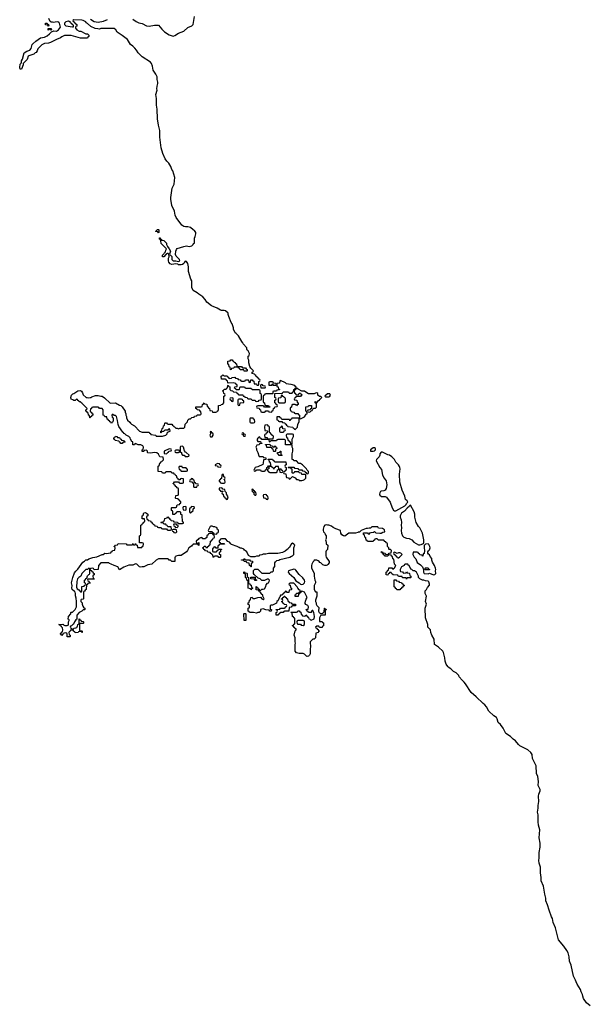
# Model space of a CAD drawing. Header units: inches. Extents: x 2774406 to 2911609, y 892737 to 1000506.
# Tile 73 of 79: x 2891701 to 2900210, y 914928 to 929603. Entities that reach past the tile are written whole.
import ezdxf

# ---------------------------------------------------------------- set-up
doc = ezdxf.new("R2010")
doc.units = ezdxf.units.IN
doc.header["$MEASUREMENT"] = 0
for name, color, linetype in [('C8991', 7, 'Continuous'), ('C8992', 7, 'Continuous'), ('C9901', 7, 'Continuous')]:
    doc.layers.add(name, color=color, linetype=linetype)

msp = doc.modelspace()

# ---------------------------------------------------------------- linework, layer by layer
at = {"layer": 'C8991', "color": 6}
msp.add_lwpolyline([(2900000, 915263), (2899989, 915290), (2899958, 915350), (2899924, 915510), (2899901, 915570), (2899895, 915635), (2899878, 915698), (2899861, 915730), (2899814, 915794), (2899737, 915890), (2899707, 916010), (2899690, 916070), (2899658, 916150), (2899646, 916206), (2899632, 916230), (2899594, 916330), (2899572, 916412), (2899547, 916470), (2899545, 916510), (2899530, 916570), (2899510, 916690), (2899475, 916770), (2899476, 916816), (2899465, 916890), (2899465, 916970), (2899447, 917030), (2899443, 917070), (2899447, 917110), (2899445, 917190), (2899460, 917270), (2899462, 917310), (2899462, 917330), (2899445, 917410), (2899457, 917530), (2899436, 917596), (2899430, 917650), (2899430, 917750), (2899422, 917790), (2899430, 917850), (2899430, 917890), (2899444, 917950), (2899437, 918030), (2899442, 918058), (2899463, 918110), (2899463, 918130), (2899433, 918190), (2899437, 918250), (2899425, 918325), (2899406, 918370), (2899401, 918481), (2899349, 918590), (2899343, 918650), (2899321, 918681), (2899280, 918720), (2899161, 918781), (2899139, 918799), (2899093, 918853), (2899058, 918878), (2899020, 918920), (2898950, 918965), (2898910, 919044), (2898870, 919099), (2898834, 919130), (2898823, 919183), (2898810, 919205), (2898769, 919230), (2898699, 919299), (2898662, 919362), (2898639, 919390), (2898610, 919410), (2898510, 919509), (2898434, 919574), (2898347, 919707), (2898330, 919729), (2898297, 919757), (2898255, 919810), (2898249, 919829), (2898210, 919868), (2898169, 919889), (2898130, 919929), (2898092, 919952), (2898083, 919963), (2898063, 920000)], dxfattribs=at)
at = {"layer": 'C8992', "color": 6}
for points in [[(2898063, 920000), (2898055, 920015), (2898044, 920044), (2898043, 920090), (2898029, 920130), (2898023, 920170), (2898013, 920190), (2897944, 920250), (2897889, 920290), (2897884, 920370), (2897849, 920430), (2897833, 920470), (2897825, 920510), (2897789, 920550), (2897789, 920590), (2897753, 920690), (2897746, 920830), (2897765, 920890), (2897753, 920930), (2897765, 921010), (2897749, 921050), (2897749, 921090), (2897769, 921110), (2897780, 921140), (2897810, 921174), (2897814, 921190), (2897803, 921223), (2897790, 921235), (2897750, 921238), (2897730, 921248), (2897710, 921248), (2897668, 921270), (2897648, 921290), (2897648, 921310), (2897618, 921370), (2897590, 921388), (2897569, 921389), (2897550, 921408), (2897535, 921415), (2897510, 921466), (2897495, 921475), (2897490, 921486), (2897450, 921486), (2897438, 921482), (2897433, 921467), (2897394, 921450), (2897374, 921410), (2897374, 921390), (2897378, 921378), (2897410, 921374), (2897418, 921358), (2897430, 921354), (2897462, 921358), (2897470, 921374), (2897478, 921358), (2897510, 921354), (2897514, 921350), (2897518, 921318), (2897534, 921310), (2897534, 921290), (2897530, 921286), (2897490, 921286), (2897478, 921282), (2897470, 921266), (2897462, 921282), (2897450, 921286), (2897410, 921286), (2897402, 921302), (2897390, 921306), (2897350, 921306), (2897342, 921322), (2897330, 921326), (2897268, 921328), (2897247, 921347), (2897242, 921362), (2897230, 921366), (2897218, 921362), (2897213, 921347), (2897198, 921342), (2897190, 921326), (2897167, 921327), (2897166, 921370), (2897182, 921378), (2897187, 921393), (2897202, 921398), (2897207, 921433), (2897250, 921434), (2897258, 921418), (2897270, 921414), (2897275, 921425), (2897290, 921434), (2897308, 921470), (2897288, 921490), (2897282, 921562), (2897267, 921567), (2897262, 921602), (2897247, 921607), (2897242, 921622), (2897210, 921626), (2897198, 921622), (2897190, 921606), (2897150, 921606), (2897142, 921622), (2897130, 921626), (2897122, 921642), (2897106, 921650), (2897102, 921662), (2897086, 921670), (2897090, 921674), (2897110, 921674), (2897118, 921658), (2897150, 921654), (2897158, 921638), (2897190, 921634), (2897202, 921638), (2897210, 921654), (2897242, 921658), (2897246, 921690), (2897230, 921706), (2897210, 921706), (2897206, 921710), (2897206, 921730), (2897186, 921750), (2897186, 921790), (2897182, 921802), (2897167, 921807), (2897162, 921822), (2897147, 921827), (2897130, 921846), (2897050, 921846), (2897030, 921866), (2897010, 921866), (2896998, 921862), (2896993, 921847), (2896978, 921842), (2896970, 921826), (2896890, 921826), (2896882, 921842), (2896867, 921847), (2896862, 921882), (2896846, 921890), (2896842, 921922), (2896826, 921930), (2896826, 921950), (2896830, 921954), (2896890, 921954), (2896898, 921938), (2896910, 921934), (2896927, 921953), (2896940, 921960), (2896975, 921965), (2896990, 921974), (2897010, 921954), (2897070, 921952), (2897090, 921952), (2897115, 921965), (2897146, 921970), (2897142, 922002), (2897110, 922018), (2897050, 922026), (2897042, 922042), (2897030, 922046), (2896950, 922046), (2896930, 922026), (2896910, 922026), (2896890, 922018), (2896870, 922022), (2896794, 921990), (2896770, 921966), (2896750, 921966), (2896742, 921958), (2896710, 921948), (2896610, 921948), (2896550, 921906), (2896528, 921908), (2896503, 921923), (2896488, 921948), (2896486, 921990), (2896414, 922014), (2896374, 922034), (2896350, 922054), (2896313, 922067), (2896290, 922068), (2896270, 922075), (2896250, 922068), (2896238, 922050), (2896225, 922010), (2896225, 921990), (2896232, 921970), (2896252, 921950), (2896254, 921930), (2896272, 921912), (2896272, 921870), (2896262, 921850), (2896264, 921836), (2896272, 921810), (2896272, 921790), (2896294, 921770), (2896292, 921708), (2896272, 921688), (2896265, 921670), (2896266, 921610), (2896272, 921590), (2896314, 921530), (2896314, 921510), (2896297, 921483), (2896285, 921475), (2896270, 921468), (2896252, 921468), (2896220, 921480), (2896190, 921508), (2896175, 921515), (2896166, 921530), (2896150, 921538), (2896130, 921546), (2896090, 921546), (2896086, 921534), (2896070, 921518), (2896058, 921490), (2896051, 921470), (2896052, 921432), (2896094, 921350), (2896092, 921310), (2896101, 921250), (2896112, 921230), (2896114, 921210), (2896092, 921170), (2896092, 921112), (2896110, 921074), (2896130, 921074), (2896134, 921070), (2896134, 921010), (2896113, 920953), (2896112, 920930), (2896122, 920910), (2896122, 920890), (2896130, 920874), (2896144, 920864), (2896160, 920840), (2896158, 920790), (2896165, 920770), (2896170, 920762), (2896190, 920752), (2896222, 920758), (2896226, 920770), (2896242, 920778), (2896247, 920833), (2896253, 920833), (2896258, 920818), (2896274, 920810), (2896258, 920802), (2896254, 920790), (2896254, 920730), (2896250, 920726), (2896190, 920726), (2896171, 920690), (2896174, 920634), (2896210, 920634), (2896218, 920618), (2896230, 920614), (2896232, 920568), (2896218, 920562), (2896210, 920546), (2896170, 920546), (2896162, 920562), (2896150, 920566), (2896130, 920566), (2896114, 920550), (2896118, 920538), (2896133, 920533), (2896138, 920518), (2896153, 920513), (2896158, 920498), (2896174, 920490), (2896158, 920482), (2896152, 920468), (2896118, 920462), (2896112, 920390), (2896091, 920369), (2896070, 920368), (2896032, 920330), (2896036, 920250), (2896031, 920230), (2896031, 920150), (2896025, 920130), (2896010, 920115), (2895990, 920114), (2895979, 920119), (2895950, 920148), (2895930, 920155), (2895870, 920157), (2895830, 920169), (2895808, 920190), (2895809, 920290), (2895814, 920310), (2895808, 920330), (2895808, 920390), (2895795, 920430), (2895808, 920492), (2895826, 920510), (2895822, 920522), (2895810, 920526), (2895802, 920542), (2895790, 920546), (2895782, 920562), (2895766, 920570), (2895782, 920578), (2895790, 920594), (2895802, 920598), (2895806, 920610), (2895806, 920670), (2895802, 920682), (2895787, 920687), (2895782, 920702), (2895767, 920707), (2895762, 920762), (2895746, 920770), (2895750, 920774), (2895830, 920774), (2895842, 920778), (2895847, 920793), (2895870, 920794), (2895878, 920778), (2895893, 920773), (2895898, 920738), (2895913, 920733), (2895918, 920718), (2895950, 920714), (2895962, 920718), (2895970, 920734), (2895978, 920718), (2895990, 920714), (2895998, 920698), (2896010, 920694), (2896014, 920674), (2896034, 920670), (2896038, 920658), (2896050, 920654), (2896090, 920674), (2896097, 920710), (2896087, 920767), (2896078, 920790), (2896070, 920798), (2896062, 920798), (2896054, 920790), (2896052, 920768), (2896010, 920766), (2896002, 920782), (2895986, 920790), (2895982, 920802), (2895966, 920810), (2895970, 920814), (2896002, 920818), (2896008, 920850), (2895998, 920870), (2895968, 920888), (2895960, 920900), (2895958, 920910), (2895963, 920937), (2895973, 920967), (2895988, 920990), (2895946, 921070), (2895910, 921086), (2895898, 921082), (2895893, 921067), (2895878, 921062), (2895873, 921047), (2895858, 921042), (2895853, 921007), (2895807, 921007), (2895807, 921033), (2895822, 921038), (2895830, 921054), (2895862, 921058), (2895867, 921073), (2895882, 921078), (2895886, 921090), (2895882, 921102), (2895867, 921107), (2895848, 921128), (2895838, 921150), (2895790, 921206), (2895730, 921206), (2895714, 921190), (2895718, 921178), (2895733, 921173), (2895738, 921138), (2895754, 921130), (2895754, 921110), (2895750, 921106), (2895718, 921102), (2895713, 921067), (2895690, 921066), (2895682, 921082), (2895670, 921086), (2895658, 921082), (2895653, 921067), (2895638, 921062), (2895633, 921047), (2895618, 921042), (2895613, 921027), (2895590, 921026), (2895582, 920998), (2895570, 920986), (2895553, 920947), (2895534, 920930), (2895531, 920909), (2895470, 920878), (2895450, 920878), (2895434, 920870), (2895434, 920830), (2895438, 920818), (2895454, 920810), (2895453, 920787), (2895430, 920786), (2895422, 920802), (2895373, 920807), (2895330, 920822), (2895294, 920810), (2895292, 920788), (2895273, 920767), (2895250, 920768), (2895230, 920758), (2895190, 920768), (2895130, 920766), (2895122, 920782), (2895106, 920790), (2895108, 920832), (2895122, 920838), (2895126, 920850), (2895126, 920870), (2895122, 920882), (2895107, 920887), (2895106, 920910), (2895122, 920918), (2895127, 920953), (2895142, 920958), (2895147, 920993), (2895170, 920994), (2895178, 920978), (2895210, 920974), (2895250, 920992), (2895290, 920994), (2895314, 920970), (2895330, 920962), (2895338, 920962), (2895346, 920970), (2895326, 921010), (2895326, 921030), (2895315, 921035), (2895286, 921070), (2895282, 921082), (2895267, 921087), (2895262, 921102), (2895226, 921106), (2895227, 921153), (2895233, 921153), (2895238, 921138), (2895253, 921133), (2895258, 921118), (2895273, 921113), (2895278, 921098), (2895290, 921094), (2895310, 921114), (2895330, 921114), (2895350, 921122), (2895370, 921154), (2895378, 921182), (2895395, 921205), (2895410, 921212), (2895422, 921230), (2895428, 921250), (2895410, 921262), (2895390, 921262), (2895350, 921246), (2895310, 921246), (2895286, 921270), (2895258, 921278), (2895196, 921336), (2895186, 921350), (2895187, 921393), (2895210, 921414), (2895250, 921414), (2895310, 921354), (2895430, 921354), (2895450, 921374), (2895470, 921374), (2895486, 921390), (2895486, 921430), (2895507, 921453), (2895508, 921510), (2895515, 921525), (2895538, 921542), (2895566, 921550), (2895580, 921560), (2895730, 921591), (2895753, 921607), (2895770, 921612), (2895788, 921630), (2895788, 921730), (2895802, 921770), (2895790, 921788), (2895770, 921802), (2895752, 921790), (2895738, 921770), (2895725, 921735), (2895710, 921726), (2895705, 921715), (2895690, 921708), (2895660, 921680), (2895619, 921661), (2895550, 921649), (2895412, 921648), (2895370, 921638), (2895330, 921638), (2895310, 921626), (2895278, 921622), (2895270, 921606), (2895230, 921606), (2895210, 921598), (2895150, 921598), (2895115, 921615), (2895088, 921670), (2895070, 921688), (2895055, 921695), (2895046, 921710), (2895010, 921728), (2894990, 921728), (2894974, 921734), (2894946, 921750), (2894860, 921780), (2894849, 921789), (2894830, 921818), (2894807, 921827), (2894770, 921866), (2894710, 921866), (2894698, 921862), (2894693, 921847), (2894678, 921842), (2894674, 921830), (2894678, 921818), (2894693, 921813), (2894698, 921798), (2894710, 921794), (2894750, 921794), (2894753, 921787), (2894690, 921786), (2894678, 921782), (2894673, 921767), (2894658, 921762), (2894654, 921726), (2894630, 921726), (2894622, 921742), (2894610, 921746), (2894598, 921742), (2894593, 921727), (2894578, 921722), (2894574, 921710), (2894578, 921678), (2894590, 921674), (2894630, 921674), (2894642, 921678), (2894647, 921693), (2894662, 921698), (2894666, 921714), (2894713, 921713), (2894713, 921707), (2894698, 921702), (2894694, 921670), (2894678, 921662), (2894674, 921650), (2894678, 921638), (2894694, 921630), (2894694, 921590), (2894690, 921586), (2894670, 921586), (2894662, 921602), (2894650, 921606), (2894610, 921606), (2894598, 921602), (2894590, 921586), (2894586, 921590), (2894582, 921622), (2894566, 921630), (2894562, 921642), (2894550, 921646), (2894542, 921662), (2894508, 921668), (2894502, 921682), (2894470, 921686), (2894462, 921702), (2894447, 921707), (2894442, 921722), (2894426, 921730), (2894442, 921738), (2894450, 921754), (2894470, 921754), (2894478, 921738), (2894490, 921734), (2894502, 921738), (2894507, 921753), (2894522, 921758), (2894527, 921773), (2894542, 921778), (2894547, 921833), (2894562, 921838), (2894567, 921853), (2894582, 921858), (2894587, 921873), (2894602, 921878), (2894606, 921890), (2894602, 921922), (2894587, 921927), (2894582, 921942), (2894570, 921946), (2894530, 921946), (2894518, 921942), (2894513, 921927), (2894494, 921910), (2894493, 921887), (2894478, 921882), (2894470, 921866), (2894430, 921866), (2894422, 921882), (2894410, 921886), (2894374, 921870), (2894365, 921855), (2894334, 921830), (2894338, 921798), (2894350, 921794), (2894362, 921798), (2894367, 921813), (2894373, 921813), (2894373, 921767), (2894367, 921767), (2894362, 921782), (2894350, 921786), (2894290, 921786), (2894285, 921775), (2894274, 921770), (2894264, 921756), (2894225, 921730), (2894206, 921694), (2894187, 921673), (2894110, 921618), (2894070, 921615), (2894030, 921606), (2894025, 921595), (2894014, 921590), (2894014, 921530), (2894010, 921526), (2893968, 921528), (2893950, 921546), (2893930, 921546), (2893922, 921562), (2893910, 921566), (2893773, 921567), (2893734, 921550), (2893674, 921490), (2893610, 921479), (2893551, 921449), (2893530, 921449), (2893510, 921442), (2893490, 921449), (2893450, 921489), (2893430, 921492), (2893390, 921473), (2893330, 921472), (2893256, 921444), (2893190, 921406), (2893166, 921450), (2893108, 921468), (2893066, 921490), (2893038, 921498), (2893030, 921506), (2892910, 921508), (2892874, 921470), (2892873, 921407), (2892810, 921406), (2892802, 921422), (2892790, 921426), (2892758, 921422), (2892754, 921410), (2892758, 921398), (2892773, 921393), (2892778, 921378), (2892793, 921373), (2892798, 921358), (2892814, 921350), (2892814, 921330), (2892798, 921322), (2892794, 921310), (2892798, 921278), (2892814, 921270), (2892810, 921266), (2892730, 921266), (2892718, 921262), (2892714, 921250), (2892718, 921238), (2892733, 921233), (2892738, 921218), (2892754, 921210), (2892750, 921206), (2892718, 921202), (2892710, 921186), (2892698, 921182), (2892692, 921110), (2892678, 921102), (2892670, 921086), (2892658, 921082), (2892654, 921070), (2892654, 920970), (2892650, 920966), (2892618, 920962), (2892614, 920950), (2892614, 920930), (2892634, 920910), (2892634, 920890), (2892644, 920864), (2892658, 920838), (2892672, 920832), (2892674, 920810), (2892670, 920806), (2892650, 920806), (2892630, 920786), (2892590, 920768), (2892554, 920730), (2892554, 920670), (2892540, 920660), (2892518, 920630), (2892505, 920595), (2892494, 920590), (2892473, 920567), (2892458, 920562), (2892454, 920550), (2892458, 920538), (2892473, 920533), (2892478, 920518), (2892490, 920514), (2892502, 920518), (2892510, 920534), (2892542, 920538), (2892546, 920550), (2892562, 920558), (2892566, 920590), (2892582, 920598), (2892586, 920610), (2892586, 920670), (2892590, 920674), (2892598, 920658), (2892613, 920653), (2892618, 920638), (2892650, 920634), (2892654, 920630), (2892654, 920610), (2892650, 920606), (2892610, 920606), (2892598, 920602), (2892594, 920590), (2892594, 920510), (2892598, 920498), (2892630, 920494), (2892634, 920490), (2892634, 920470), (2892626, 920470), (2892622, 920482), (2892590, 920486), (2892578, 920482), (2892572, 920468), (2892530, 920466), (2892522, 920482), (2892506, 920490), (2892502, 920502), (2892490, 920506), (2892458, 920502), (2892450, 920486), (2892438, 920482), (2892434, 920470), (2892438, 920438), (2892454, 920430), (2892454, 920410), (2892450, 920406), (2892410, 920406), (2892407, 920447), (2892402, 920462), (2892390, 920466), (2892358, 920462), (2892354, 920450), (2892338, 920442), (2892330, 920426), (2892322, 920442), (2892310, 920446), (2892310, 920454), (2892322, 920458), (2892330, 920474), (2892342, 920478), (2892346, 920510), (2892338, 920538), (2892326, 920554), (2892326, 920566), (2892306, 920570), (2892302, 920582), (2892286, 920590), (2892347, 920593), (2892354, 920590), (2892358, 920578), (2892373, 920573), (2892407, 920573), (2892422, 920578), (2892428, 920592), (2892429, 920631), (2892438, 920650), (2892438, 920658), (2892426, 920670), (2892428, 920710), (2892466, 920750), (2892466, 920770), (2892470, 920774), (2892490, 920774), (2892528, 920810), (2892548, 920850), (2892549, 920930), (2892543, 920983), (2892535, 921015), (2892534, 921050), (2892529, 921069), (2892520, 921080), (2892482, 921110), (2892477, 921130), (2892485, 921170), (2892473, 921210), (2892493, 921290), (2892521, 921359), (2892537, 921383), (2892570, 921411), (2892643, 921517), (2892670, 921532), (2892690, 921552), (2892710, 921552), (2892734, 921566), (2892790, 921585), (2892850, 921596), (2892930, 921631), (2892948, 921632), (2892970, 921654), (2892990, 921645), (2893062, 921658), (2893067, 921673), (2893082, 921678), (2893087, 921693), (2893122, 921698), (2893126, 921730), (2893122, 921742), (2893108, 921750), (2893110, 921754), (2893122, 921758), (2893130, 921772), (2893162, 921778), (2893170, 921794), (2893290, 921792), (2893298, 921778), (2893310, 921774), (2893370, 921774), (2893382, 921778), (2893390, 921794), (2893398, 921778), (2893410, 921774), (2893422, 921778), (2893430, 921794), (2893438, 921778), (2893453, 921773), (2893458, 921738), (2893470, 921734), (2893510, 921734), (2893522, 921738), (2893527, 921753), (2893542, 921758), (2893546, 921790), (2893542, 921802), (2893530, 921806), (2893490, 921806), (2893486, 921810), (2893488, 921910), (2893502, 921918), (2893506, 921930), (2893506, 922070), (2893522, 922078), (2893526, 922090), (2893542, 922098), (2893547, 922113), (2893562, 922118), (2893566, 922130), (2893562, 922162), (2893530, 922166), (2893526, 922170), (2893528, 922210), (2893542, 922218), (2893550, 922251), (2893570, 922258), (2893594, 922250), (2893610, 922234), (2893612, 922210), (2893598, 922202), (2893594, 922190), (2893598, 922158), (2893610, 922154), (2893618, 922138), (2893650, 922134), (2893658, 922118), (2893670, 922114), (2893678, 922098), (2893694, 922090), (2893698, 922078), (2893713, 922073), (2893718, 922058), (2893750, 922054), (2893758, 922038), (2893770, 922034), (2893810, 922034), (2893818, 922018), (2893830, 922014), (2893890, 922014), (2893898, 921998), (2893910, 921994), (2893950, 921994), (2893962, 921998), (2893966, 922010), (2893962, 922042), (2893950, 922046), (2893910, 922046), (2893902, 922062), (2893887, 922067), (2893882, 922082), (2893850, 922086), (2893842, 922102), (2893810, 922106), (2893806, 922110), (2893810, 922114), (2893842, 922118), (2893846, 922130), (2893862, 922138), (2893868, 922170), (2893902, 922178), (2893910, 922194), (2893918, 922178), (2893930, 922174), (2893938, 922158), (2893954, 922150), (2893958, 922138), (2893990, 922132), (2893998, 922118), (2894052, 922112), (2894058, 922098), (2894070, 922094), (2894130, 922094), (2894142, 922098), (2894146, 922110), (2894128, 922128), (2894126, 922210), (2894122, 922222), (2894106, 922230), (2894102, 922262), (2894090, 922266), (2894050, 922266), (2894038, 922262), (2894033, 922247), (2894018, 922242), (2894013, 922227), (2893990, 922226), (2893986, 922230), (2893986, 922270), (2893982, 922282), (2893966, 922290), (2893966, 922330), (2893970, 922334), (2894030, 922334), (2894042, 922338), (2894047, 922373), (2894082, 922378), (2894087, 922393), (2894102, 922398), (2894106, 922410), (2894102, 922422), (2894087, 922427), (2894082, 922442), (2894067, 922447), (2894062, 922462), (2894030, 922466), (2894026, 922470), (2894028, 922510), (2894062, 922518), (2894067, 922533), (2894067, 922607), (2894062, 922622), (2894050, 922626), (2894042, 922642), (2894030, 922646), (2894022, 922662), (2894006, 922670), (2894002, 922682), (2893986, 922690), (2894002, 922698), (2894010, 922714), (2894070, 922714), (2894078, 922698), (2894090, 922694), (2894130, 922694), (2894142, 922698), (2894146, 922710), (2894146, 922750), (2894142, 922762), (2894110, 922766), (2894098, 922762), (2894090, 922746), (2894067, 922747), (2894062, 922762), (2894048, 922768), (2894042, 922802), (2894030, 922806), (2894022, 922822), (2894006, 922830), (2894002, 922842), (2893970, 922846), (2893962, 922862), (2893950, 922866), (2893890, 922866), (2893878, 922862), (2893870, 922846), (2893830, 922846), (2893822, 922862), (2893767, 922867), (2893766, 922950), (2893782, 922958), (2893790, 922994), (2893802, 922998), (2893807, 923013), (2893822, 923018), (2893826, 923030), (2893842, 923038), (2893846, 923050), (2893842, 923082), (2893790, 923088), (2893769, 923129), (2893746, 923146), (2893710, 923153), (2893650, 923142), (2893610, 923146), (2893606, 923150), (2893606, 923170), (2893590, 923186), (2893558, 923182), (2893553, 923167), (2893530, 923166), (2893526, 923170), (2893526, 923190), (2893542, 923198), (2893546, 923230), (2893538, 923250), (2893510, 923268), (2893470, 923268), (2893430, 923286), (2893418, 923282), (2893413, 923267), (2893390, 923266), (2893386, 923270), (2893386, 923310), (2893375, 923315), (2893353, 923353), (2893349, 923370), (2893330, 923389), (2893289, 923409), (2893269, 923429), (2893255, 923435), (2893248, 923450), (2893237, 923457), (2893178, 923538), (2893168, 923568), (2893162, 923630), (2893148, 923668), (2893147, 923687), (2893130, 923706), (2893110, 923706), (2893090, 923718), (2893082, 923718), (2893074, 923710), (2893078, 923678), (2893094, 923670), (2893094, 923630), (2893092, 923608), (2893078, 923602), (2893070, 923586), (2893062, 923602), (2893047, 923607), (2893042, 923622), (2893027, 923627), (2893022, 923642), (2893006, 923650), (2893002, 923682), (2892970, 923686), (2892962, 923702), (2892947, 923707), (2892946, 923790), (2892930, 923806), (2892890, 923806), (2892882, 923822), (2892870, 923826), (2892790, 923826), (2892778, 923822), (2892773, 923807), (2892758, 923802), (2892754, 923770), (2892758, 923758), (2892773, 923753), (2892778, 923738), (2892794, 923730), (2892794, 923710), (2892778, 923702), (2892773, 923687), (2892758, 923682), (2892754, 923670), (2892748, 923668), (2892742, 923702), (2892728, 923708), (2892722, 923742), (2892710, 923746), (2892702, 923762), (2892686, 923770), (2892686, 923790), (2892702, 923798), (2892706, 923810), (2892630, 923888), (2892615, 923895), (2892610, 923906), (2892588, 923908), (2892582, 923922), (2892567, 923927), (2892562, 923942), (2892550, 923946), (2892530, 923926), (2892510, 923926), (2892496, 923936), (2892470, 923946), (2892462, 923970), (2892474, 924006), (2892494, 924026), (2892510, 924032), (2892570, 924072), (2892610, 924074), (2892624, 924064), (2892640, 924040), (2892650, 924014), (2892693, 923973), (2892707, 923973), (2892730, 923965), (2892753, 923973), (2892767, 923973), (2892778, 923982), (2892830, 924002), (2892870, 924001), (2892910, 923991), (2892930, 923991), (2892967, 923967), (2893050, 923887), (2893130, 923892), (2893190, 923858), (2893211, 923851), (2893231, 923831), (2893272, 923770), (2893273, 923753), (2893282, 923730), (2893282, 923710), (2893292, 923690), (2893292, 923670), (2893310, 923634), (2893345, 923605), (2893352, 923590), (2893370, 923572), (2893411, 923551), (2893490, 923472), (2893530, 923454), (2893630, 923454), (2893638, 923438), (2893653, 923433), (2893658, 923418), (2893732, 923412), (2893738, 923398), (2893750, 923394), (2893830, 923394), (2893878, 923410), (2893898, 923430), (2893907, 923453), (2893946, 923470), (2893942, 923502), (2893930, 923506), (2893918, 923502), (2893910, 923486), (2893870, 923486), (2893858, 923482), (2893850, 923466), (2893818, 923462), (2893813, 923447), (2893807, 923447), (2893806, 923470), (2893822, 923478), (2893826, 923510), (2893842, 923518), (2893848, 923550), (2893862, 923558), (2893866, 923590), (2893870, 923594), (2893890, 923594), (2893898, 923578), (2893913, 923573), (2893970, 923574), (2893978, 923558), (2893994, 923550), (2893998, 923538), (2894010, 923534), (2894030, 923514), (2894050, 923514), (2894070, 923505), (2894090, 923514), (2894150, 923514), (2894166, 923530), (2894167, 923573), (2894206, 923610), (2894207, 923633), (2894230, 923654), (2894250, 923654), (2894270, 923672), (2894302, 923678), (2894310, 923694), (2894342, 923698), (2894350, 923714), (2894390, 923714), (2894402, 923718), (2894406, 923730), (2894402, 923762), (2894390, 923766), (2894382, 923782), (2894346, 923790), (2894342, 923802), (2894326, 923810), (2894326, 923830), (2894330, 923834), (2894407, 923833), (2894422, 923838), (2894426, 923870), (2894442, 923878), (2894450, 923894), (2894458, 923878), (2894491, 923871), (2894498, 923838), (2894510, 923834), (2894518, 923818), (2894534, 923810), (2894538, 923778), (2894570, 923772), (2894574, 923754), (2894627, 923753), (2894642, 923758), (2894646, 923770), (2894662, 923778), (2894667, 923793), (2894667, 923853), (2894702, 923858), (2894706, 923870), (2894730, 923874), (2894746, 923890), (2894746, 923990), (2894762, 923998), (2894766, 924010), (2894762, 924022), (2894746, 924030), (2894742, 924062), (2894726, 924070), (2894742, 924078), (2894750, 924094), (2894782, 924098), (2894790, 924114), (2894802, 924118), (2894806, 924150), (2894810, 924154), (2894818, 924138), (2894833, 924133), (2894834, 924090), (2894850, 924074), (2894873, 924073), (2894890, 924054), (2894933, 924053), (2894938, 924038), (2894953, 924033), (2894958, 924018), (2894970, 924014), (2895030, 924014), (2895034, 923994), (2895054, 923990), (2895058, 923978), (2895092, 923972), (2895098, 923958), (2895110, 923954), (2895150, 923954), (2895170, 923934), (2895212, 923932), (2895218, 923918), (2895230, 923914), (2895262, 923918), (2895270, 923934), (2895302, 923938), (2895306, 923950), (2895306, 924010), (2895302, 924022), (2895286, 924030), (2895286, 924070), (2895282, 924082), (2895270, 924086), (2895173, 924087), (2895150, 924106), (2895070, 924106), (2895062, 924122), (2895050, 924126), (2894990, 924126), (2894978, 924122), (2894974, 924090), (2894970, 924086), (2894930, 924086), (2894922, 924102), (2894906, 924110), (2894907, 924133), (2894942, 924138), (2894946, 924150), (2894942, 924162), (2894927, 924167), (2894922, 924182), (2894890, 924188), (2894810, 924186), (2894806, 924190), (2894802, 924222), (2894787, 924227), (2894782, 924242), (2894770, 924246), (2894710, 924246), (2894708, 924290), (2894722, 924298), (2894730, 924312), (2894738, 924298), (2894750, 924294), (2894793, 924293), (2894798, 924278), (2894810, 924274), (2894818, 924258), (2894830, 924254), (2894862, 924258), (2894870, 924272), (2894910, 924274), (2894918, 924258), (2894950, 924254), (2894958, 924238), (2894990, 924234), (2894998, 924218), (2895010, 924214), (2895050, 924214), (2895062, 924218), (2895070, 924234), (2895110, 924234), (2895114, 924230), (2895118, 924198), (2895130, 924194), (2895142, 924198), (2895147, 924233), (2895170, 924234), (2895178, 924218), (2895193, 924213), (2895198, 924178), (2895230, 924174), (2895238, 924158), (2895250, 924154), (2895262, 924158), (2895266, 924170), (2895266, 924210), (2895282, 924218), (2895286, 924230), (2895282, 924242), (2895267, 924247), (2895262, 924262), (2895247, 924267), (2895242, 924282), (2895227, 924287), (2895222, 924302), (2895206, 924310), (2895202, 924322), (2895166, 924330), (2895166, 924350), (2895182, 924358), (2895186, 924370), (2895149, 924409), (2895134, 924434), (2895118, 924490), (2895118, 924530), (2895106, 924550), (2895106, 924590), (2895122, 924598), (2895128, 924630), (2895110, 924666), (2895095, 924675), (2895088, 924688), (2895088, 924710), (2895034, 924774), (2895028, 924790), (2895017, 924797), (2894964, 924890), (2894930, 924928), (2894915, 924935), (2894888, 924988), (2894888, 925010), (2894869, 925070), (2894854, 925090), (2894818, 925178), (2894809, 925209), (2894808, 925230), (2894770, 925262), (2894749, 925269), (2894710, 925269), (2894694, 925274), (2894645, 925305), (2894586, 925326), (2894560, 925340), (2894492, 925392), (2894469, 925430), (2894430, 925474), (2894372, 925512), (2894350, 925533), (2894289, 925569), (2894269, 925610), (2894269, 925710), (2894253, 925733), (2894219, 925850), (2894219, 925919), (2894209, 925970), (2894190, 925999), (2894170, 926002), (2894158, 925990), (2894151, 925969), (2894130, 925954), (2894110, 925949), (2894070, 925949), (2894059, 925959), (2894030, 925964), (2893970, 925954), (2893943, 925963), (2893924, 925990), (2893919, 926010), (2893922, 926050), (2893929, 926070), (2893926, 926110), (2893916, 926116), (2893904, 926116), (2893878, 926102), (2893850, 926068), (2893829, 926070), (2893830, 926092), (2893876, 926144), (2893878, 926170), (2893888, 926190), (2893810, 926266), (2893807, 926307), (2893802, 926322), (2893786, 926330), (2893787, 926353), (2893794, 926350), (2893798, 926338), (2893814, 926330), (2893818, 926318), (2893850, 926314), (2893892, 926272), (2893892, 926250), (2893904, 926224), (2893932, 926190), (2893950, 926154), (2893934, 926110), (2893938, 926098), (2893950, 926094), (2893970, 926074), (2893971, 926030), (2893990, 926011), (2894031, 926011), (2894070, 925998), (2894088, 926010), (2894082, 926030), (2894036, 926076), (2894025, 926105), (2894029, 926151), (2894040, 926180), (2894050, 926192), (2894150, 926223), (2894190, 926231), (2894230, 926221), (2894270, 926232), (2894288, 926250), (2894295, 926265), (2894306, 926270), (2894307, 926347), (2894319, 926370), (2894329, 926410), (2894329, 926430), (2894310, 926459), (2894289, 926469), (2894250, 926504), (2894210, 926513), (2894174, 926514), (2894150, 926519), (2894121, 926541), (2894036, 926656), (2894021, 926690), (2894009, 926750), (2893969, 926831), (2893953, 926930), (2893954, 926954), (2893977, 927090), (2894006, 927150), (2894013, 927250), (2893983, 927350), (2893969, 927370), (2893957, 927417), (2893926, 927466), (2893896, 927496), (2893873, 927530), (2893836, 927610), (2893812, 927692), (2893789, 927851), (2893793, 927950), (2893770, 928030), (2893757, 928123), (2893753, 928267), (2893742, 928330), (2893739, 928430), (2893729, 928490), (2893749, 928550), (2893746, 928570), (2893749, 928610), (2893763, 928650), (2893763, 928670), (2893749, 928710), (2893749, 928750), (2893733, 928790), (2893693, 928850), (2893683, 928910), (2893666, 928950), (2893650, 928969), (2893530, 929050), (2893470, 929110), (2893445, 929150), (2893420, 929180), (2893390, 929209), (2893352, 929232), (2893307, 929307), (2893230, 929369), (2893155, 929415), (2893135, 929450), (2893110, 929469), (2892910, 929469), (2892890, 929462), (2892868, 929468), (2892829, 929469), (2892760, 929500), (2892710, 929548), (2892695, 929555), (2892686, 929570), (2892646, 929590), (2892630, 929595), (2892510, 929598), (2892494, 929590), (2892498, 929578), (2892513, 929573), (2892518, 929558), (2892533, 929553), (2892538, 929538), (2892554, 929530), (2892553, 929507), (2892538, 929502), (2892534, 929490), (2892534, 929470), (2892545, 929465), (2892554, 929450), (2892590, 929432), (2892612, 929432), (2892690, 929392), (2892713, 929393), (2892733, 929373), (2892734, 929350), (2892718, 929342), (2892710, 929326), (2892609, 929329), (2892470, 929369), (2892370, 929369), (2892330, 929349), (2892310, 929333), (2892250, 929309), (2892159, 929261), (2892130, 929254), (2892070, 929249), (2892032, 929230), (2891972, 929170), (2891962, 929138), (2891945, 929115), (2891930, 929108), (2891910, 929089), (2891836, 929064), (2891830, 929058), (2891812, 929008), (2891752, 928950), (2891751, 928930), (2891730, 928866), (2891710, 928866), (2891701, 928890), (2891710, 928942), (2891723, 928957), (2891729, 928970), (2891729, 928991), (2891745, 929015), (2891769, 929111), (2891806, 929134), (2891839, 929141), (2891855, 929150), (2891870, 929172), (2891889, 929231), (2891899, 929241), (2891940, 929280), (2892010, 929331), (2892070, 929343), (2892110, 929361), (2892148, 929390), (2892178, 929422), (2892210, 929434), (2892250, 929432), (2892278, 929450), (2892309, 929490), (2892294, 929550), (2892283, 929563), (2892270, 929569), (2892230, 929568), (2892210, 929562), (2892190, 929568), (2892170, 929566), (2892158, 929578), (2892138, 929618)], [(2892758, 929610), (2892810, 929575), (2892870, 929567), (2892950, 929579), (2893010, 929603)], [(2893390, 929611), (2893437, 929577), (2893478, 929558), (2893530, 929548), (2893590, 929511), (2893630, 929504), (2893710, 929522), (2893770, 929521), (2893820, 929460), (2893862, 929422), (2893930, 929375), (2893990, 929358), (2894015, 929365), (2894070, 929403), (2894150, 929431), (2894210, 929487), (2894270, 929510), (2894290, 929530), (2894310, 929650)]]:
    msp.add_lwpolyline(points, dxfattribs=at)
for points in [[(2892130, 929506), (2892122, 929522), (2892087, 929527), (2892088, 929552), (2892112, 929552), (2892118, 929538), (2892133, 929533), (2892134, 929510)], [(2892170, 929446), (2892162, 929462), (2892150, 929466), (2892138, 929462), (2892134, 929450), (2892127, 929447), (2892127, 929473), (2892173, 929473), (2892174, 929450)], [(2892430, 929579), (2892410, 929577), (2892390, 929569), (2892371, 929550), (2892371, 929530), (2892390, 929511), (2892490, 929494), (2892502, 929498), (2892506, 929510), (2892502, 929522), (2892486, 929530), (2892482, 929542), (2892470, 929546), (2892466, 929566), (2892454, 929566)], [(2893770, 926426), (2893762, 926442), (2893730, 926446), (2893726, 926450), (2893742, 926458), (2893750, 926474), (2893770, 926474), (2893774, 926470), (2893774, 926430)], [(2894950, 924434), (2895010, 924434), (2895018, 924418), (2895030, 924414), (2895070, 924414), (2895078, 924398), (2895094, 924390), (2895094, 924370), (2895090, 924366), (2895050, 924366), (2895042, 924382), (2895030, 924386), (2894990, 924386), (2894982, 924402), (2894966, 924410), (2894962, 924422), (2894950, 924426), (2894910, 924426), (2894898, 924422), (2894893, 924407), (2894858, 924402), (2894853, 924387), (2894846, 924386), (2894842, 924422), (2894827, 924427), (2894822, 924462), (2894806, 924470), (2894807, 924513), (2894842, 924518), (2894850, 924534), (2894870, 924534), (2894878, 924518), (2894894, 924510), (2894898, 924498), (2894913, 924493), (2894918, 924478), (2894933, 924473), (2894938, 924438)], [(2895590, 924226), (2895578, 924222), (2895573, 924187), (2895538, 924182), (2895534, 924170), (2895538, 924138), (2895553, 924133), (2895558, 924098), (2895573, 924093), (2895573, 924087), (2895538, 924082), (2895530, 924066), (2895490, 924066), (2895478, 924062), (2895474, 924030), (2895470, 924026), (2895370, 924026), (2895358, 924022), (2895350, 924006), (2895338, 924002), (2895334, 923990), (2895334, 923910), (2895338, 923898), (2895352, 923892), (2895358, 923858), (2895370, 923854), (2895410, 923854), (2895418, 923838), (2895433, 923833), (2895433, 923827), (2895350, 923826), (2895342, 923842), (2895330, 923846), (2895250, 923846), (2895238, 923842), (2895234, 923830), (2895238, 923818), (2895273, 923813), (2895278, 923798), (2895294, 923790), (2895298, 923758), (2895310, 923754), (2895350, 923754), (2895362, 923758), (2895370, 923774), (2895410, 923774), (2895418, 923758), (2895450, 923754), (2895462, 923758), (2895467, 923773), (2895482, 923778), (2895486, 923810), (2895502, 923818), (2895507, 923833), (2895542, 923838), (2895546, 923850), (2895542, 923862), (2895527, 923867), (2895522, 923882), (2895506, 923890), (2895506, 923930), (2895522, 923938), (2895526, 923950), (2895522, 923962), (2895506, 923970), (2895507, 924033), (2895610, 924034), (2895622, 924038), (2895630, 924054), (2895710, 924054), (2895718, 924038), (2895730, 924034), (2895762, 924038), (2895767, 924053), (2895782, 924058), (2895787, 924093), (2895802, 924098), (2895807, 924113), (2895822, 924118), (2895826, 924130), (2895815, 924135), (2895806, 924150), (2895748, 924168), (2895709, 924169), (2895678, 924178), (2895666, 924190)], [(2895470, 924206), (2895430, 924206), (2895418, 924202), (2895414, 924190), (2895418, 924158), (2895450, 924154), (2895462, 924158), (2895467, 924173), (2895474, 924174), (2895478, 924158), (2895510, 924154), (2895522, 924158), (2895526, 924170), (2895522, 924182), (2895486, 924186), (2895482, 924202)], [(2895310, 924166), (2895298, 924162), (2895294, 924150), (2895298, 924118), (2895310, 924114), (2895350, 924114), (2895362, 924118), (2895366, 924130), (2895362, 924142), (2895330, 924146), (2895322, 924162)], [(2895850, 924106), (2895830, 924106), (2895818, 924102), (2895813, 924087), (2895798, 924082), (2895794, 924070), (2895798, 924038), (2895813, 924033), (2895818, 924018), (2895830, 924014), (2895862, 924018), (2895870, 924034), (2895890, 924034), (2895898, 924018), (2895914, 924010), (2895898, 924002), (2895890, 923986), (2895830, 923986), (2895818, 923982), (2895813, 923967), (2895798, 923962), (2895794, 923950), (2895798, 923938), (2895833, 923933), (2895838, 923898), (2895854, 923890), (2895854, 923870), (2895838, 923862), (2895830, 923846), (2895822, 923862), (2895810, 923866), (2895770, 923866), (2895758, 923862), (2895754, 923830), (2895738, 923822), (2895734, 923810), (2895734, 923790), (2895738, 923778), (2895754, 923770), (2895758, 923758), (2895790, 923754), (2895798, 923738), (2895810, 923734), (2895850, 923734), (2895858, 923718), (2895874, 923710), (2895874, 923670), (2895878, 923658), (2895890, 923654), (2895910, 923662), (2895950, 923682), (2895975, 923725), (2895986, 923730), (2895982, 923762), (2895966, 923770), (2895967, 923833), (2896002, 923838), (2896006, 923850), (2896013, 923853), (2896053, 923853), (2896054, 923806), (2896038, 923802), (2896034, 923786), (2895998, 923782), (2895994, 923770), (2895998, 923758), (2896030, 923754), (2896046, 923774), (2896062, 923778), (2896066, 923794), (2896087, 923813), (2896110, 923814), (2896126, 923830), (2896126, 923870), (2896122, 923882), (2896106, 923890), (2896107, 923913), (2896113, 923913), (2896118, 923898), (2896130, 923894), (2896155, 923925), (2896170, 923934), (2896175, 923945), (2896186, 923950), (2896206, 923970), (2896190, 923986), (2896170, 923986), (2896146, 924006), (2896148, 924030), (2896130, 924042), (2896110, 924038), (2896090, 924026), (2896010, 924026), (2895966, 924050), (2895950, 924066), (2895910, 924066), (2895855, 924095)], [(2896290, 924029), (2896252, 923990), (2896262, 923982), (2896310, 923981), (2896328, 923990), (2896335, 924005), (2896328, 924028)], [(2894870, 923966), (2894838, 923962), (2894834, 923950), (2894838, 923938), (2894853, 923933), (2894858, 923918), (2894870, 923914), (2894882, 923918), (2894886, 923930), (2894882, 923962)], [(2895010, 923946), (2894970, 923946), (2894958, 923942), (2894954, 923930), (2894954, 923870), (2894958, 923858), (2894970, 923854), (2894982, 923858), (2894987, 923893), (2895042, 923898), (2895046, 923910), (2895042, 923922), (2895027, 923927), (2895022, 923942)], [(2895610, 924006), (2895598, 924002), (2895593, 923967), (2895558, 923962), (2895554, 923950), (2895554, 923910), (2895558, 923898), (2895570, 923894), (2895650, 923894), (2895662, 923898), (2895666, 923910), (2895666, 923950), (2895662, 923962), (2895646, 923970), (2895642, 923982), (2895627, 923987), (2895622, 924002)], [(2895170, 923666), (2895138, 923662), (2895134, 923650), (2895134, 923610), (2895138, 923598), (2895150, 923594), (2895190, 923594), (2895202, 923598), (2895206, 923610), (2895202, 923642), (2895187, 923647), (2895182, 923662)], [(2895570, 923686), (2895538, 923682), (2895534, 923650), (2895538, 923638), (2895553, 923633), (2895558, 923618), (2895570, 923614), (2895610, 923614), (2895618, 923598), (2895653, 923593), (2895658, 923578), (2895670, 923574), (2895678, 923558), (2895694, 923550), (2895698, 923538), (2895772, 923532), (2895778, 923518), (2895794, 923510), (2895798, 923498), (2895810, 923494), (2895842, 923530), (2895848, 923572), (2895868, 923610), (2895867, 923647), (2895862, 923662), (2895850, 923666), (2895770, 923666), (2895758, 923662), (2895753, 923647), (2895738, 923642), (2895730, 923626), (2895722, 923642), (2895710, 923646), (2895610, 923646), (2895602, 923662), (2895587, 923667), (2895582, 923682)], [(2894550, 923466), (2894542, 923458), (2894545, 923430), (2894538, 923410), (2894548, 923388), (2894570, 923386), (2894588, 923410), (2894587, 923427), (2894582, 923442), (2894567, 923447), (2894562, 923462)], [(2895030, 923446), (2895018, 923442), (2895014, 923430), (2895018, 923418), (2895034, 923414), (2895038, 923398), (2895050, 923394), (2895062, 923398), (2895066, 923410), (2895062, 923422), (2895046, 923426), (2895042, 923442)], [(2895390, 923566), (2895358, 923562), (2895352, 923530), (2895358, 923478), (2895390, 923474), (2895394, 923470), (2895393, 923447), (2895378, 923442), (2895373, 923427), (2895358, 923422), (2895354, 923410), (2895358, 923378), (2895390, 923374), (2895398, 923358), (2895410, 923354), (2895470, 923354), (2895482, 923358), (2895486, 923390), (2895482, 923402), (2895467, 923407), (2895462, 923422), (2895447, 923427), (2895442, 923442), (2895426, 923450), (2895426, 923530), (2895422, 923542), (2895410, 923546), (2895402, 923562)], [(2895610, 923546), (2895598, 923542), (2895593, 923527), (2895578, 923522), (2895574, 923510), (2895574, 923470), (2895578, 923458), (2895590, 923454), (2895630, 923454), (2895642, 923458), (2895647, 923473), (2895662, 923478), (2895666, 923490), (2895662, 923502), (2895627, 923507), (2895622, 923542)], [(2893230, 923286), (2893207, 923287), (2893202, 923302), (2893186, 923310), (2893182, 923322), (2893126, 923330), (2893122, 923342), (2893106, 923350), (2893106, 923370), (2893122, 923378), (2893130, 923394), (2893152, 923392), (2893158, 923378), (2893190, 923374), (2893198, 923358), (2893214, 923350), (2893218, 923338), (2893250, 923332), (2893258, 923318), (2893274, 923310), (2893270, 923306), (2893238, 923302)], [(2895270, 923386), (2895250, 923366), (2895242, 923350), (2895242, 923330), (2895250, 923314), (2895290, 923314), (2895298, 923298), (2895314, 923290), (2895310, 923286), (2895278, 923282), (2895270, 923266), (2895238, 923262), (2895222, 923230), (2895234, 923210), (2895234, 923190), (2895252, 923152), (2895265, 923105), (2895270, 923094), (2895330, 923094), (2895338, 923078), (2895370, 923074), (2895374, 923070), (2895374, 923050), (2895370, 923046), (2895338, 923042), (2895333, 922993), (2895325, 922975), (2895250, 922938), (2895214, 922930), (2895194, 922890), (2895198, 922878), (2895210, 922874), (2895222, 922878), (2895230, 922894), (2895290, 922894), (2895298, 922878), (2895310, 922874), (2895350, 922874), (2895362, 922878), (2895367, 922893), (2895382, 922898), (2895386, 922930), (2895402, 922938), (2895410, 922954), (2895442, 922958), (2895446, 922970), (2895442, 923002), (2895427, 923007), (2895422, 923042), (2895407, 923047), (2895407, 923053), (2895470, 923054), (2895478, 923038), (2895490, 923034), (2895498, 923018), (2895510, 923014), (2895670, 923014), (2895674, 922970), (2895658, 922962), (2895654, 922950), (2895658, 922938), (2895674, 922930), (2895674, 922890), (2895658, 922882), (2895653, 922867), (2895638, 922862), (2895634, 922850), (2895638, 922838), (2895672, 922832), (2895673, 922793), (2895678, 922778), (2895710, 922774), (2895718, 922758), (2895730, 922754), (2895770, 922794), (2895810, 922774), (2895830, 922752), (2895850, 922752), (2895865, 922745), (2895870, 922734), (2895910, 922734), (2895930, 922742), (2895946, 922750), (2895966, 922770), (2895966, 922810), (2895962, 922822), (2895950, 922826), (2895910, 922826), (2895902, 922842), (2895868, 922848), (2895862, 922862), (2895850, 922866), (2895810, 922866), (2895798, 922862), (2895790, 922846), (2895770, 922846), (2895766, 922850), (2895766, 922890), (2895762, 922902), (2895747, 922907), (2895742, 922922), (2895710, 922926), (2895706, 922930), (2895710, 922934), (2895790, 922934), (2895798, 922918), (2895850, 922912), (2895858, 922898), (2895870, 922894), (2895910, 922894), (2895918, 922878), (2895953, 922873), (2895958, 922858), (2895973, 922853), (2895978, 922838), (2895990, 922834), (2896002, 922838), (2896006, 922850), (2896006, 922870), (2895987, 922887), (2895978, 922910), (2895918, 922970), (2895890, 922988), (2895866, 922990), (2895830, 923026), (2895790, 923026), (2895782, 923042), (2895766, 923050), (2895766, 923130), (2895774, 923170), (2895774, 923210), (2895766, 923230), (2895762, 923262), (2895750, 923266), (2895667, 923267), (2895666, 923330), (2895662, 923342), (2895650, 923346), (2895550, 923346), (2895538, 923342), (2895530, 923326), (2895450, 923326), (2895438, 923322), (2895430, 923306), (2895426, 923310), (2895422, 923342), (2895410, 923346), (2895310, 923346), (2895302, 923362), (2895287, 923367), (2895282, 923382)], [(2895770, 923426), (2895690, 923426), (2895678, 923422), (2895674, 923410), (2895678, 923378), (2895693, 923373), (2895698, 923338), (2895713, 923333), (2895718, 923318), (2895733, 923313), (2895738, 923278), (2895750, 923274), (2895762, 923278), (2895766, 923290), (2895766, 923350), (2895786, 923390), (2895782, 923422)], [(2893930, 923206), (2893854, 923170), (2893858, 923138), (2893890, 923134), (2893910, 923154), (2893922, 923158), (2893927, 923173), (2893962, 923178), (2893966, 923190), (2893962, 923202)], [(2894070, 923186), (2894030, 923186), (2894018, 923182), (2894014, 923170), (2894018, 923158), (2894030, 923154), (2894070, 923154), (2894082, 923158), (2894086, 923170), (2894082, 923182)], [(2894130, 923246), (2894098, 923242), (2894094, 923230), (2894094, 923170), (2894098, 923158), (2894113, 923153), (2894114, 923130), (2894130, 923114), (2894153, 923113), (2894170, 923094), (2894210, 923094), (2894222, 923098), (2894226, 923110), (2894186, 923150), (2894175, 923155), (2894158, 923178), (2894146, 923230)], [(2895490, 923234), (2895502, 923238), (2895507, 923253), (2895513, 923253), (2895518, 923238), (2895533, 923233), (2895534, 923210), (2895518, 923202), (2895514, 923170), (2895510, 923166), (2895490, 923166), (2895486, 923170), (2895482, 923202), (2895467, 923207), (2895462, 923222), (2895450, 923226), (2895387, 923227), (2895382, 923262), (2895367, 923267), (2895367, 923273), (2895430, 923274), (2895438, 923258), (2895470, 923254), (2895478, 923238)], [(2895570, 923106), (2895562, 923122), (2895546, 923130), (2895547, 923153), (2895582, 923158), (2895587, 923173), (2895593, 923173), (2895594, 923130), (2895598, 923118), (2895613, 923113), (2895610, 923106)], [(2896990, 923224), (2896970, 923224), (2896931, 923190), (2896933, 923173), (2896970, 923171), (2896990, 923179), (2897009, 923190), (2897009, 923210)], [(2897110, 923159), (2897090, 923155), (2897071, 923130), (2897071, 923110), (2897061, 923090), (2897023, 923050), (2897015, 923030), (2897070, 922931), (2897098, 922898), (2897113, 922813), (2897135, 922770), (2897165, 922730), (2897176, 922670), (2897166, 922614), (2897150, 922590), (2897130, 922579), (2897090, 922576), (2897081, 922570), (2897071, 922550), (2897067, 922530), (2897070, 922514), (2897098, 922498), (2897150, 922495), (2897170, 922485), (2897227, 922410), (2897255, 922330), (2897276, 922295), (2897290, 922283), (2897310, 922281), (2897443, 922357), (2897464, 922376), (2897470, 922392), (2897488, 922410), (2897478, 922430), (2897453, 922453), (2897442, 922502), (2897403, 922590), (2897372, 922712), (2897366, 922830), (2897373, 922910), (2897369, 922930), (2897365, 922945), (2897349, 922969), (2897309, 923009), (2897289, 923049), (2897249, 923089), (2897218, 923110), (2897190, 923119)], [(2894110, 922946), (2894078, 922942), (2894074, 922930), (2894078, 922898), (2894093, 922893), (2894110, 922874), (2894190, 922874), (2894202, 922878), (2894206, 922890), (2894202, 922902), (2894187, 922907), (2894182, 922922), (2894170, 922926), (2894130, 922926), (2894122, 922942)], [(2894650, 922986), (2894614, 922970), (2894618, 922958), (2894653, 922953), (2894658, 922938), (2894690, 922934), (2894702, 922938), (2894706, 922950), (2894702, 922962), (2894687, 922967), (2894682, 922982)], [(2895550, 922946), (2895518, 922942), (2895513, 922927), (2895498, 922922), (2895490, 922906), (2895482, 922922), (2895467, 922927), (2895462, 922942), (2895450, 922946), (2895418, 922942), (2895414, 922910), (2895398, 922902), (2895394, 922890), (2895398, 922878), (2895413, 922873), (2895418, 922858), (2895430, 922854), (2895530, 922854), (2895542, 922858), (2895547, 922893), (2895562, 922898), (2895566, 922910), (2895562, 922942)], [(2895590, 922906), (2895578, 922902), (2895574, 922890), (2895578, 922858), (2895610, 922854), (2895622, 922858), (2895626, 922870), (2895622, 922882), (2895607, 922887), (2895602, 922902)], [(2894270, 922766), (2894258, 922762), (2894253, 922747), (2894238, 922742), (2894234, 922730), (2894238, 922718), (2894270, 922714), (2894278, 922698), (2894294, 922694), (2894294, 922650), (2894298, 922638), (2894330, 922634), (2894342, 922638), (2894347, 922653), (2894362, 922658), (2894366, 922670), (2894362, 922682), (2894327, 922687), (2894322, 922702), (2894306, 922706), (2894302, 922742), (2894287, 922747), (2894282, 922762)], [(2894730, 922826), (2894718, 922822), (2894714, 922810), (2894713, 922767), (2894698, 922762), (2894693, 922747), (2894678, 922742), (2894674, 922730), (2894678, 922718), (2894693, 922713), (2894698, 922698), (2894710, 922694), (2894750, 922694), (2894762, 922698), (2894766, 922710), (2894758, 922738), (2894746, 922750), (2894762, 922758), (2894766, 922770), (2894762, 922782), (2894746, 922790), (2894742, 922822)], [(2894710, 922626), (2894678, 922622), (2894674, 922610), (2894678, 922598), (2894693, 922593), (2894698, 922578), (2894730, 922574), (2894734, 922570), (2894718, 922562), (2894714, 922550), (2894718, 922538), (2894734, 922530), (2894738, 922498), (2894753, 922493), (2894758, 922478), (2894770, 922474), (2894778, 922458), (2894790, 922454), (2894802, 922458), (2894808, 922490), (2894786, 922530), (2894786, 922550), (2894766, 922570), (2894762, 922602), (2894730, 922606), (2894722, 922622)], [(2895170, 922606), (2895162, 922590), (2895170, 922574), (2895194, 922554), (2895194, 922530), (2895210, 922514), (2895222, 922518), (2895226, 922530), (2895222, 922562), (2895206, 922566), (2895202, 922582), (2895186, 922586), (2895182, 922602)], [(2895370, 922526), (2895338, 922522), (2895334, 922510), (2895338, 922478), (2895370, 922474), (2895378, 922458), (2895390, 922454), (2895402, 922458), (2895406, 922470), (2895402, 922502), (2895387, 922507), (2895382, 922522)], [(2894170, 922346), (2894138, 922342), (2894134, 922330), (2894138, 922298), (2894170, 922294), (2894182, 922298), (2894186, 922310), (2894182, 922342)], [(2894270, 922346), (2894258, 922342), (2894253, 922327), (2894238, 922322), (2894234, 922310), (2894234, 922270), (2894238, 922258), (2894250, 922254), (2894286, 922290), (2894287, 922313), (2894306, 922330), (2894302, 922342)], [(2897530, 922366), (2897518, 922362), (2897514, 922350), (2897479, 922321), (2897441, 922280), (2897395, 922250), (2897374, 922210), (2897374, 922190), (2897388, 922148), (2897393, 922110), (2897391, 922070), (2897397, 922030), (2897391, 921990), (2897394, 921950), (2897411, 921910), (2897430, 921891), (2897470, 921875), (2897511, 921871), (2897550, 921851), (2897576, 921816), (2897650, 921774), (2897670, 921774), (2897690, 921783), (2897722, 921798), (2897729, 921811), (2897729, 921850), (2897706, 921950), (2897669, 922029), (2897649, 922049), (2897614, 922110), (2897593, 922190), (2897592, 922232), (2897585, 922270)], [(2894030, 922006), (2893990, 922006), (2893978, 922002), (2893974, 921990), (2893978, 921978), (2893993, 921973), (2893998, 921958), (2894030, 921954), (2894046, 921970), (2894042, 922002)], [(2894030, 922086), (2893998, 922082), (2893994, 922070), (2893998, 922058), (2894013, 922053), (2894018, 922038), (2894050, 922034), (2894066, 922050), (2894062, 922062), (2894047, 922067), (2894042, 922082)], [(2894570, 922055), (2894550, 922055), (2894542, 922050), (2894514, 921990), (2894518, 921978), (2894530, 921974), (2894570, 921974), (2894578, 921958), (2894593, 921953), (2894598, 921938), (2894630, 921934), (2894642, 921938), (2894647, 921953), (2894662, 921958), (2894666, 921970), (2894666, 921990), (2894662, 922002), (2894646, 922010), (2894646, 922030), (2894610, 922046), (2894590, 922046)], [(2897790, 921789), (2897750, 921788), (2897732, 921768), (2897731, 921730), (2897738, 921690), (2897732, 921648), (2897718, 921642), (2897713, 921607), (2897707, 921607), (2897702, 921622), (2897670, 921626), (2897662, 921642), (2897647, 921647), (2897642, 921662), (2897630, 921666), (2897570, 921666), (2897565, 921630), (2897582, 921590), (2897606, 921566), (2897630, 921514), (2897678, 921478), (2897706, 921446), (2897722, 921410), (2897722, 921370), (2897734, 921350), (2897790, 921345), (2897810, 921354), (2897870, 921331), (2897890, 921332), (2897908, 921350), (2897902, 921390), (2897908, 921410), (2897902, 921430), (2897888, 921470), (2897858, 921518), (2897849, 921549), (2897849, 921570), (2897820, 921600), (2897810, 921626), (2897795, 921635), (2897788, 921650), (2897789, 921671), (2897795, 921685), (2897810, 921702), (2897824, 921730), (2897819, 921750), (2897802, 921782)], [(2895070, 921554), (2895130, 921554), (2895138, 921538), (2895173, 921533), (2895174, 921510), (2895158, 921502), (2895154, 921490), (2895154, 921450), (2895150, 921446), (2895142, 921462), (2895127, 921467), (2895122, 921502), (2895090, 921506), (2895082, 921522), (2895050, 921526), (2895042, 921542), (2895010, 921546), (2895007, 921553), (2895042, 921558), (2895050, 921572), (2895058, 921558)], [(2897290, 921666), (2897278, 921662), (2897274, 921650), (2897278, 921638), (2897293, 921633), (2897298, 921618), (2897313, 921613), (2897318, 921598), (2897333, 921593), (2897342, 921582), (2897350, 921582), (2897366, 921590), (2897406, 921630), (2897386, 921650), (2897370, 921658), (2897350, 921658), (2897330, 921646)], [(2892730, 921426), (2892712, 921408), (2892690, 921408), (2892630, 921348), (2892611, 921309), (2892582, 921290), (2892565, 921270), (2892551, 921230), (2892546, 921146), (2892560, 921120), (2892584, 921104), (2892610, 921074), (2892622, 921078), (2892626, 921090), (2892627, 921153), (2892662, 921158), (2892667, 921173), (2892682, 921178), (2892686, 921190), (2892682, 921202), (2892666, 921210), (2892666, 921250), (2892682, 921258), (2892690, 921274), (2892702, 921278), (2892710, 921314), (2892730, 921334), (2892742, 921338), (2892746, 921350), (2892746, 921410), (2892742, 921422)], [(2895790, 921413), (2895711, 921389), (2895706, 921370), (2895721, 921350), (2895787, 921290), (2895820, 921240), (2895870, 921211), (2895890, 921191), (2895910, 921184), (2895930, 921191), (2895949, 921210), (2895952, 921230), (2895947, 921250), (2895923, 921283), (2895870, 921333), (2895821, 921401), (2895810, 921409)], [(2897750, 921406), (2897746, 921410), (2897746, 921430), (2897750, 921434), (2897790, 921434), (2897798, 921418), (2897814, 921410), (2897810, 921406)], [(2895150, 921106), (2895142, 921122), (2895108, 921128), (2895106, 921230), (2895102, 921242), (2895086, 921250), (2895082, 921282), (2895066, 921290), (2895066, 921330), (2895062, 921342), (2895046, 921350), (2895046, 921370), (2895050, 921374), (2895058, 921358), (2895090, 921354), (2895094, 921350), (2895094, 921310), (2895098, 921298), (2895114, 921290), (2895114, 921210), (2895118, 921198), (2895133, 921193), (2895138, 921178), (2895153, 921173), (2895158, 921138), (2895174, 921134), (2895173, 921127), (2895158, 921122)], [(2895230, 921246), (2895207, 921247), (2895202, 921262), (2895190, 921266), (2895147, 921267), (2895147, 921293), (2895214, 921294), (2895214, 921270), (2895218, 921258), (2895233, 921253)], [(2897370, 921106), (2897327, 921107), (2897322, 921122), (2897310, 921126), (2897302, 921142), (2897286, 921150), (2897287, 921253), (2897310, 921254), (2897318, 921238), (2897350, 921234), (2897358, 921218), (2897393, 921213), (2897398, 921198), (2897413, 921193), (2897418, 921178), (2897433, 921173), (2897433, 921167), (2897418, 921162), (2897410, 921146), (2897398, 921142), (2897390, 921126), (2897378, 921122)], [(2895530, 920726), (2895526, 920730), (2895526, 920770), (2895542, 920778), (2895546, 920790), (2895542, 920802), (2895527, 920807), (2895527, 920813), (2895582, 920818), (2895590, 920834), (2895650, 920834), (2895662, 920838), (2895667, 920853), (2895682, 920858), (2895686, 920870), (2895682, 920882), (2895647, 920887), (2895642, 920902), (2895627, 920907), (2895622, 920922), (2895606, 920930), (2895622, 920938), (2895626, 920950), (2895622, 920962), (2895607, 920967), (2895607, 920973), (2895622, 920978), (2895627, 920993), (2895642, 920998), (2895647, 921013), (2895653, 921013), (2895658, 920998), (2895673, 920993), (2895678, 920978), (2895693, 920973), (2895698, 920938), (2895713, 920933), (2895718, 920918), (2895750, 920914), (2895758, 920898), (2895770, 920894), (2895813, 920893), (2895813, 920867), (2895770, 920866), (2895758, 920862), (2895750, 920846), (2895718, 920842), (2895713, 920787), (2895650, 920786), (2895638, 920782), (2895630, 920766), (2895590, 920766), (2895578, 920762), (2895574, 920750), (2895558, 920742), (2895550, 920726)], [(2895070, 920646), (2895049, 920650), (2895046, 920750), (2895050, 920754), (2895070, 920754), (2895074, 920750), (2895074, 920650)], [(2895930, 920646), (2895850, 920646), (2895838, 920642), (2895834, 920630), (2895838, 920598), (2895850, 920594), (2895890, 920594), (2895898, 920578), (2895930, 920574), (2895946, 920590), (2895946, 920630), (2895942, 920642)]]:
    msp.add_lwpolyline(points, close=True, dxfattribs=at)
at = {"layer": 'C9901', "color": 6}
msp.add_lwpolyline([(2900210, 914905), (2900154, 914950), (2900110, 915015), (2900097, 915050), (2900093, 915073), (2900074, 915114), (2900064, 915150), (2900013, 915230), (2900000, 915263)], dxfattribs=at)

doc.saveas('drawing.dxf')
